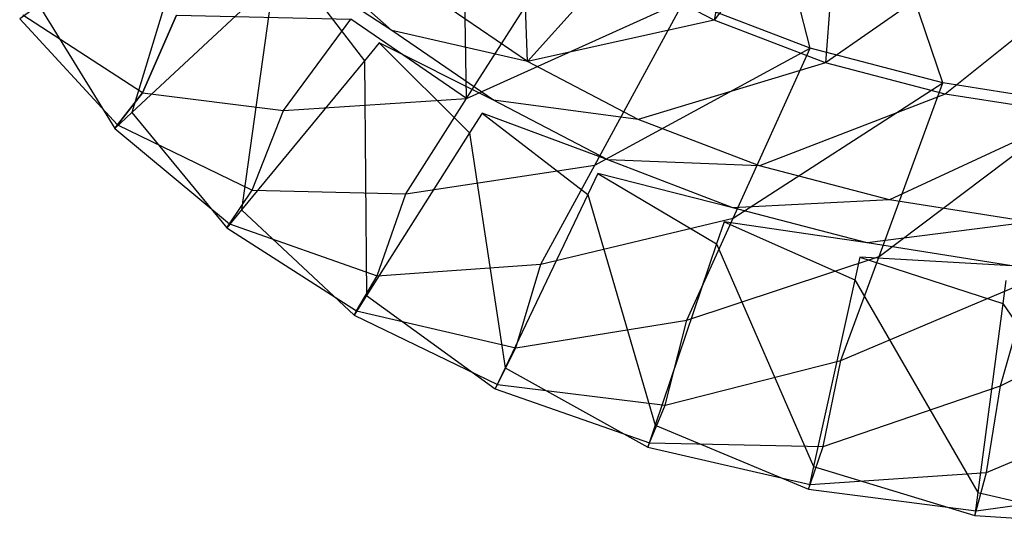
# Model space of a CAD drawing. Extents: x 0 to 0.45, y -0.35 to 0.
# Tile 1 of 30: x 0.023 to 0.151, y -0.348 to -0.282. Entities that reach past the tile are written whole.
import ezdxf

# ---------------------------------------------------------------- set-up
doc = ezdxf.new("R2010")
doc.units = 0
doc.layers.add('L1_WT_536045_0___REPLACEMTFOREM', color=7, linetype='CONTINUOUS')

msp = doc.modelspace()

# ---------------------------------------------------------------- linework, layer by layer
at = {"layer": 'L1_WT_536045_0___REPLACEMTFOREM', "color": 8}
for points, invisible_edges in [([(0.112822, -0.281796, 0.107016), (0.118123, -0.254024, 0.080334), (0.099575, -0.274899, 0.107016), (0.112822, -0.281796, 0.107016)], 13), ([(0.117382, -0.254701, 0.03577), (0.125311, -0.285448, 0.049616), (0.108965, -0.279192, 0.049616), (0.117382, -0.254701, 0.03577)], 13), ([(0.118123, -0.254024, 0.080334), (0.112822, -0.281796, 0.107016), (0.129411, -0.259901, 0.080334), (0.118123, -0.254024, 0.080334)], 14), ([(0.125311, -0.285448, 0.049616), (0.117382, -0.254701, 0.03577), (0.132542, -0.260504, 0.03577), (0.125311, -0.285448, 0.049616)], 14), ([(0.127293, -0.287335, 0.107016), (0.129411, -0.259901, 0.080334), (0.112822, -0.281796, 0.107016), (0.127293, -0.287335, 0.107016)], 13), ([(0.132542, -0.260504, 0.03577), (0.142564, -0.289945, 0.049616), (0.125311, -0.285448, 0.049616), (0.132542, -0.260504, 0.03577)], 13), ([(0.129411, -0.259901, 0.080334), (0.127293, -0.287335, 0.107016), (0.141742, -0.264621, 0.080334), (0.129411, -0.259901, 0.080334)], 14), ([(0.142564, -0.289945, 0.049616), (0.132542, -0.260504, 0.03577), (0.148544, -0.264674, 0.03577), (0.142564, -0.289945, 0.049616)], 14), ([(0.080153, -0.261968, 0.049616), (0.080639, -0.291963, 0.077308), (0.065594, -0.281683, 0.077308), (0.080153, -0.261968, 0.049616)], 13), ([(0.080639, -0.291963, 0.077308), (0.080153, -0.261968, 0.049616), (0.093824, -0.271308, 0.049616), (0.080639, -0.291963, 0.077308)], 14), ([(0.127293, -0.287335, 0.107016), (0.154992, -0.268074, 0.080334), (0.141742, -0.264621, 0.080334), (0.127293, -0.287335, 0.107016)], 13), ([(0.148544, -0.264674, 0.03577), (0.160419, -0.292779, 0.049616), (0.142564, -0.289945, 0.049616), (0.148544, -0.264674, 0.03577)], 13), ([(0.160419, -0.292779, 0.049616), (0.148544, -0.264674, 0.03577), (0.165103, -0.267303, 0.03577), (0.160419, -0.292779, 0.049616)], 14), ([(0.037117, -0.293796, 0.160385), (0.045743, -0.265306, 0.160385), (0.025041, -0.279853, 0.160385), (0.037117, -0.293796, 0.160385)], 13), ([(0.045743, -0.265306, 0.160385), (0.037117, -0.293796, 0.160385), (0.055524, -0.276598, 0.160385), (0.045743, -0.265306, 0.160385)], 14), ([(0.088545, -0.287179, 0.133701), (0.087802, -0.266855, 0.107016), (0.075737, -0.278428, 0.133701), (0.088545, -0.287179, 0.133701)], 14), ([(0.087802, -0.266855, 0.107016), (0.088545, -0.287179, 0.133701), (0.099575, -0.274899, 0.107016), (0.087802, -0.266855, 0.107016)], 13), ([(0.154992, -0.268074, 0.080334), (0.127293, -0.287335, 0.107016), (0.142843, -0.291387, 0.107016), (0.154992, -0.268074, 0.080334)], 14), ([(0.142843, -0.291387, 0.107016), (0.169245, -0.270336, 0.080334), (0.154992, -0.268074, 0.080334), (0.142843, -0.291387, 0.107016)], 13), ([(0.108965, -0.279192, 0.049616), (0.080639, -0.291963, 0.077308), (0.093824, -0.271308, 0.049616), (0.108965, -0.279192, 0.049616)], 13), ([(0.169245, -0.270336, 0.080334), (0.142843, -0.291387, 0.107016), (0.159569, -0.294043, 0.107016), (0.169245, -0.270336, 0.080334)], 14), ([(0.057749, -0.274519, 0.160385), (0.07091, -0.283144, 0.153648), (0.0595, -0.273034, 0.153648), (0.057749, -0.274519, 0.160385)], 13), ([(0.075737, -0.278428, 0.133701), (0.0595, -0.273034, 0.153648), (0.07091, -0.283144, 0.153648), (0.075737, -0.278428, 0.133701)], 14), ([(0.067348, -0.287077, 0.160385), (0.057749, -0.274519, 0.160385), (0.055524, -0.276598, 0.160385), (0.067348, -0.287077, 0.160385)], 13), ([(0.07091, -0.283144, 0.153648), (0.057749, -0.274519, 0.160385), (0.069279, -0.284737, 0.160385), (0.07091, -0.283144, 0.153648)], 14), ([(0.057749, -0.274519, 0.160385), (0.067348, -0.287077, 0.160385), (0.069279, -0.284737, 0.160385), (0.057749, -0.274519, 0.160385)], 14), ([(0.088545, -0.287179, 0.133701), (0.112822, -0.281796, 0.107016), (0.099575, -0.274899, 0.107016), (0.088545, -0.287179, 0.133701)], 13), ([(0.038486, -0.291231, 0.132692), (0.022943, -0.281149, 0.157458), (0.026366, -0.277237, 0.132692), (0.038486, -0.291231, 0.132692)], 14), ([(0.026366, -0.277237, 0.132692), (0.042913, -0.281154, 0.105), (0.038486, -0.291231, 0.132692), (0.026366, -0.277237, 0.132692)], 13), ([(0.051377, -0.306433, 0.160385), (0.055524, -0.276598, 0.160385), (0.037117, -0.293796, 0.160385), (0.051377, -0.306433, 0.160385)], 13), ([(0.055524, -0.276598, 0.160385), (0.051377, -0.306433, 0.160385), (0.067348, -0.287077, 0.160385), (0.055524, -0.276598, 0.160385)], 14), ([(0.07091, -0.283144, 0.153648), (0.088545, -0.287179, 0.133701), (0.075737, -0.278428, 0.133701), (0.07091, -0.283144, 0.153648)], 13), ([(0.034892, -0.295875, 0.160385), (0.025041, -0.279853, 0.160385), (0.022538, -0.281612, 0.160385), (0.034892, -0.295875, 0.160385)], 13), ([(0.025041, -0.279853, 0.160385), (0.034892, -0.295875, 0.160385), (0.037117, -0.293796, 0.160385), (0.025041, -0.279853, 0.160385)], 14), ([(0.080639, -0.291963, 0.077308), (0.108965, -0.279192, 0.049616), (0.097303, -0.300638, 0.077308), (0.080639, -0.291963, 0.077308)], 14), ([(0.125311, -0.285448, 0.049616), (0.097303, -0.300638, 0.077308), (0.108965, -0.279192, 0.049616), (0.125311, -0.285448, 0.049616)], 13), ([(0.035272, -0.295384, 0.157458), (0.022538, -0.281612, 0.160385), (0.022943, -0.281149, 0.157458), (0.035272, -0.295384, 0.157458)], 14), ([(0.022943, -0.281149, 0.157458), (0.038486, -0.291231, 0.132692), (0.035272, -0.295384, 0.157458), (0.022943, -0.281149, 0.157458)], 13), ([(0.056854, -0.293507, 0.105), (0.038486, -0.291231, 0.132692), (0.042913, -0.281154, 0.105), (0.056854, -0.293507, 0.105)], 13), ([(0.042913, -0.281154, 0.105), (0.065594, -0.281683, 0.077308), (0.056854, -0.293507, 0.105), (0.042913, -0.281154, 0.105)], 14), ([(0.022538, -0.281612, 0.160385), (0.035272, -0.295384, 0.157458), (0.034892, -0.295875, 0.160385), (0.022538, -0.281612, 0.160385)], 13), ([(0.080639, -0.291963, 0.077308), (0.056854, -0.293507, 0.105), (0.065594, -0.281683, 0.077308), (0.080639, -0.291963, 0.077308)], 13), ([(0.112822, -0.281796, 0.107016), (0.088545, -0.287179, 0.133701), (0.102957, -0.294683, 0.133701), (0.112822, -0.281796, 0.107016)], 14), ([(0.102957, -0.294683, 0.133701), (0.127293, -0.287335, 0.107016), (0.112822, -0.281796, 0.107016), (0.102957, -0.294683, 0.133701)], 13), ([(0.069279, -0.284737, 0.160385), (0.084133, -0.292178, 0.153648), (0.07091, -0.283144, 0.153648), (0.069279, -0.284737, 0.160385)], 13), ([(0.088545, -0.287179, 0.133701), (0.07091, -0.283144, 0.153648), (0.084133, -0.292178, 0.153648), (0.088545, -0.287179, 0.133701)], 14), ([(0.081023, -0.29642, 0.160385), (0.069279, -0.284737, 0.160385), (0.067348, -0.287077, 0.160385), (0.081023, -0.29642, 0.160385)], 13), ([(0.084133, -0.292178, 0.153648), (0.069279, -0.284737, 0.160385), (0.082642, -0.293867, 0.160385), (0.084133, -0.292178, 0.153648)], 14), ([(0.069279, -0.284737, 0.160385), (0.081023, -0.29642, 0.160385), (0.082642, -0.293867, 0.160385), (0.069279, -0.284737, 0.160385)], 14), ([(0.097303, -0.300638, 0.077308), (0.125311, -0.285448, 0.049616), (0.115291, -0.307524, 0.077308), (0.097303, -0.300638, 0.077308)], 14), ([(0.142564, -0.289945, 0.049616), (0.115291, -0.307524, 0.077308), (0.125311, -0.285448, 0.049616), (0.142564, -0.289945, 0.049616)], 13), ([(0.067635, -0.31754, 0.160385), (0.067348, -0.287077, 0.160385), (0.051377, -0.306433, 0.160385), (0.067635, -0.31754, 0.160385)], 13), ([(0.067348, -0.287077, 0.160385), (0.067635, -0.31754, 0.160385), (0.081023, -0.29642, 0.160385), (0.067348, -0.287077, 0.160385)], 14), ([(0.084133, -0.292178, 0.153648), (0.102957, -0.294683, 0.133701), (0.088545, -0.287179, 0.133701), (0.084133, -0.292178, 0.153648)], 13), ([(0.127293, -0.287335, 0.107016), (0.102957, -0.294683, 0.133701), (0.118701, -0.300709, 0.133701), (0.127293, -0.287335, 0.107016)], 14), ([(0.118701, -0.300709, 0.133701), (0.142843, -0.291387, 0.107016), (0.127293, -0.287335, 0.107016), (0.118701, -0.300709, 0.133701)], 13), ([(0.115291, -0.307524, 0.077308), (0.142564, -0.289945, 0.049616), (0.134278, -0.312472, 0.077308), (0.115291, -0.307524, 0.077308)], 14), ([(0.160419, -0.292779, 0.049616), (0.134278, -0.312472, 0.077308), (0.142564, -0.289945, 0.049616), (0.160419, -0.292779, 0.049616)], 13), ([(0.052766, -0.303885, 0.132692), (0.035272, -0.295384, 0.157458), (0.038486, -0.291231, 0.132692), (0.052766, -0.303885, 0.132692)], 13), ([(0.038486, -0.291231, 0.132692), (0.056854, -0.293507, 0.105), (0.052766, -0.303885, 0.132692), (0.038486, -0.291231, 0.132692)], 14), ([(0.142843, -0.291387, 0.107016), (0.118701, -0.300709, 0.133701), (0.135618, -0.305118, 0.133701), (0.142843, -0.291387, 0.107016)], 14), ([(0.135618, -0.305118, 0.133701), (0.159569, -0.294043, 0.107016), (0.142843, -0.291387, 0.107016), (0.135618, -0.305118, 0.133701)], 13), ([(0.056854, -0.293507, 0.105), (0.080639, -0.291963, 0.077308), (0.072724, -0.30435, 0.105), (0.056854, -0.293507, 0.105)], 14), ([(0.097303, -0.300638, 0.077308), (0.072724, -0.30435, 0.105), (0.080639, -0.291963, 0.077308), (0.097303, -0.300638, 0.077308)], 13), ([(0.082642, -0.293867, 0.160385), (0.099011, -0.299924, 0.153648), (0.084133, -0.292178, 0.153648), (0.082642, -0.293867, 0.160385)], 13), ([(0.102957, -0.294683, 0.133701), (0.084133, -0.292178, 0.153648), (0.099011, -0.299924, 0.153648), (0.102957, -0.294683, 0.133701)], 14), ([(0.134278, -0.312472, 0.077308), (0.160419, -0.292779, 0.049616), (0.153928, -0.315591, 0.077308), (0.134278, -0.312472, 0.077308)], 14), ([(0.049446, -0.308773, 0.160385), (0.037117, -0.293796, 0.160385), (0.034892, -0.295875, 0.160385), (0.049446, -0.308773, 0.160385)], 13), ([(0.037117, -0.293796, 0.160385), (0.049446, -0.308773, 0.160385), (0.051377, -0.306433, 0.160385), (0.037117, -0.293796, 0.160385)], 14), ([(0.072724, -0.30435, 0.105), (0.052766, -0.303885, 0.132692), (0.056854, -0.293507, 0.105), (0.072724, -0.30435, 0.105)], 13), ([(0.096382, -0.304416, 0.160385), (0.082642, -0.293867, 0.160385), (0.081023, -0.29642, 0.160385), (0.096382, -0.304416, 0.160385)], 13), ([(0.099011, -0.299924, 0.153648), (0.082642, -0.293867, 0.160385), (0.097677, -0.301695, 0.160385), (0.099011, -0.299924, 0.153648)], 14), ([(0.082642, -0.293867, 0.160385), (0.096382, -0.304416, 0.160385), (0.097677, -0.301695, 0.160385), (0.082642, -0.293867, 0.160385)], 14), ([(0.159569, -0.294043, 0.107016), (0.135618, -0.305118, 0.133701), (0.153815, -0.308007, 0.133701), (0.159569, -0.294043, 0.107016)], 14), ([(0.049797, -0.308256, 0.157458), (0.034892, -0.295875, 0.160385), (0.035272, -0.295384, 0.157458), (0.049797, -0.308256, 0.157458)], 13), ([(0.035272, -0.295384, 0.157458), (0.052766, -0.303885, 0.132692), (0.049797, -0.308256, 0.157458), (0.035272, -0.295384, 0.157458)], 14), ([(0.099011, -0.299924, 0.153648), (0.118701, -0.300709, 0.133701), (0.102957, -0.294683, 0.133701), (0.099011, -0.299924, 0.153648)], 13), ([(0.034892, -0.295875, 0.160385), (0.049797, -0.308256, 0.157458), (0.049446, -0.308773, 0.160385), (0.034892, -0.295875, 0.160385)], 14), ([(0.085663, -0.326926, 0.160385), (0.081023, -0.29642, 0.160385), (0.067635, -0.31754, 0.160385), (0.085663, -0.326926, 0.160385)], 13), ([(0.081023, -0.29642, 0.160385), (0.085663, -0.326926, 0.160385), (0.096382, -0.304416, 0.160385), (0.081023, -0.29642, 0.160385)], 14), ([(0.072724, -0.30435, 0.105), (0.097303, -0.300638, 0.077308), (0.090301, -0.313501, 0.105), (0.072724, -0.30435, 0.105)], 14), ([(0.115291, -0.307524, 0.077308), (0.090301, -0.313501, 0.105), (0.097303, -0.300638, 0.077308), (0.115291, -0.307524, 0.077308)], 13), ([(0.097677, -0.301695, 0.160385), (0.115263, -0.306146, 0.153648), (0.099011, -0.299924, 0.153648), (0.097677, -0.301695, 0.160385)], 13), ([(0.118701, -0.300709, 0.133701), (0.099011, -0.299924, 0.153648), (0.115263, -0.306146, 0.153648), (0.118701, -0.300709, 0.133701)], 14), ([(0.115263, -0.306146, 0.153648), (0.135618, -0.305118, 0.133701), (0.118701, -0.300709, 0.133701), (0.115263, -0.306146, 0.153648)], 13), ([(0.113136, -0.31083, 0.160385), (0.097677, -0.301695, 0.160385), (0.096382, -0.304416, 0.160385), (0.113136, -0.31083, 0.160385)], 13), ([(0.115263, -0.306146, 0.153648), (0.097677, -0.301695, 0.160385), (0.114102, -0.307982, 0.160385), (0.115263, -0.306146, 0.153648)], 14), ([(0.097677, -0.301695, 0.160385), (0.113136, -0.31083, 0.160385), (0.114102, -0.307982, 0.160385), (0.097677, -0.301695, 0.160385)], 14), ([(0.069022, -0.314991, 0.132692), (0.049797, -0.308256, 0.157458), (0.052766, -0.303885, 0.132692), (0.069022, -0.314991, 0.132692)], 13), ([(0.052766, -0.303885, 0.132692), (0.072724, -0.30435, 0.105), (0.069022, -0.314991, 0.132692), (0.052766, -0.303885, 0.132692)], 14), ([(0.090301, -0.313501, 0.105), (0.069022, -0.314991, 0.132692), (0.072724, -0.30435, 0.105), (0.090301, -0.313501, 0.105)], 13), ([(0.105144, -0.334384, 0.160385), (0.096382, -0.304416, 0.160385), (0.085663, -0.326926, 0.160385), (0.105144, -0.334384, 0.160385)], 13), ([(0.096382, -0.304416, 0.160385), (0.105144, -0.334384, 0.160385), (0.113136, -0.31083, 0.160385), (0.096382, -0.304416, 0.160385)], 14), ([(0.135618, -0.305118, 0.133701), (0.115263, -0.306146, 0.153648), (0.132727, -0.310697, 0.153648), (0.135618, -0.305118, 0.133701)], 14), ([(0.132727, -0.310697, 0.153648), (0.153815, -0.308007, 0.133701), (0.135618, -0.305118, 0.133701), (0.132727, -0.310697, 0.153648)], 13), ([(0.066016, -0.320093, 0.160385), (0.051377, -0.306433, 0.160385), (0.049446, -0.308773, 0.160385), (0.066016, -0.320093, 0.160385)], 13), ([(0.051377, -0.306433, 0.160385), (0.066016, -0.320093, 0.160385), (0.067635, -0.31754, 0.160385), (0.051377, -0.306433, 0.160385)], 14), ([(0.114102, -0.307982, 0.160385), (0.132727, -0.310697, 0.153648), (0.115263, -0.306146, 0.153648), (0.114102, -0.307982, 0.160385)], 13), ([(0.066334, -0.319554, 0.157458), (0.049446, -0.308773, 0.160385), (0.049797, -0.308256, 0.157458), (0.066334, -0.319554, 0.157458)], 13), ([(0.049797, -0.308256, 0.157458), (0.069022, -0.314991, 0.132692), (0.066334, -0.319554, 0.157458), (0.049797, -0.308256, 0.157458)], 14), ([(0.090301, -0.313501, 0.105), (0.115291, -0.307524, 0.077308), (0.109276, -0.320765, 0.105), (0.090301, -0.313501, 0.105)], 14), ([(0.134278, -0.312472, 0.077308), (0.109276, -0.320765, 0.105), (0.115291, -0.307524, 0.077308), (0.134278, -0.312472, 0.077308)], 13), ([(0.131103, -0.315512, 0.160385), (0.114102, -0.307982, 0.160385), (0.113136, -0.31083, 0.160385), (0.131103, -0.315512, 0.160385)], 13), ([(0.132727, -0.310697, 0.153648), (0.114102, -0.307982, 0.160385), (0.131751, -0.312581, 0.160385), (0.132727, -0.310697, 0.153648)], 14), ([(0.114102, -0.307982, 0.160385), (0.131103, -0.315512, 0.160385), (0.131751, -0.312581, 0.160385), (0.114102, -0.307982, 0.160385)], 14), ([(0.153815, -0.308007, 0.133701), (0.132727, -0.310697, 0.153648), (0.151513, -0.313679, 0.153648), (0.153815, -0.308007, 0.133701)], 14), ([(0.049446, -0.308773, 0.160385), (0.066334, -0.319554, 0.157458), (0.066016, -0.320093, 0.160385), (0.049446, -0.308773, 0.160385)], 14), ([(0.125737, -0.33975, 0.160385), (0.113136, -0.31083, 0.160385), (0.105144, -0.334384, 0.160385), (0.125737, -0.33975, 0.160385)], 13), ([(0.113136, -0.31083, 0.160385), (0.125737, -0.33975, 0.160385), (0.131103, -0.315512, 0.160385), (0.113136, -0.31083, 0.160385)], 14), ([(0.131751, -0.312581, 0.160385), (0.151513, -0.313679, 0.153648), (0.132727, -0.310697, 0.153648), (0.131751, -0.312581, 0.160385)], 13), ([(0.069022, -0.314991, 0.132692), (0.090301, -0.313501, 0.105), (0.087026, -0.324365, 0.132692), (0.069022, -0.314991, 0.132692)], 14), ([(0.109276, -0.320765, 0.105), (0.087026, -0.324365, 0.132692), (0.090301, -0.313501, 0.105), (0.109276, -0.320765, 0.105)], 13), ([(0.109276, -0.320765, 0.105), (0.134278, -0.312472, 0.077308), (0.129304, -0.325984, 0.105), (0.109276, -0.320765, 0.105)], 14), ([(0.153928, -0.315591, 0.077308), (0.129304, -0.325984, 0.105), (0.134278, -0.312472, 0.077308), (0.153928, -0.315591, 0.077308)], 13), ([(0.150345, -0.318566, 0.160385), (0.131751, -0.312581, 0.160385), (0.131103, -0.315512, 0.160385), (0.150345, -0.318566, 0.160385)], 13), ([(0.151513, -0.313679, 0.153648), (0.131751, -0.312581, 0.160385), (0.150735, -0.315595, 0.160385), (0.151513, -0.313679, 0.153648)], 14), ([(0.131751, -0.312581, 0.160385), (0.150345, -0.318566, 0.160385), (0.150735, -0.315595, 0.160385), (0.131751, -0.312581, 0.160385)], 14), ([(0.087026, -0.324365, 0.132692), (0.066334, -0.319554, 0.157458), (0.069022, -0.314991, 0.132692), (0.087026, -0.324365, 0.132692)], 13), ([(0.147119, -0.343144, 0.160385), (0.131103, -0.315512, 0.160385), (0.125737, -0.33975, 0.160385), (0.147119, -0.343144, 0.160385)], 13), ([(0.129304, -0.325984, 0.105), (0.153928, -0.315591, 0.077308), (0.150031, -0.329275, 0.105), (0.129304, -0.325984, 0.105)], 14), ([(0.131103, -0.315512, 0.160385), (0.147119, -0.343144, 0.160385), (0.150345, -0.318566, 0.160385), (0.131103, -0.315512, 0.160385)], 14), ([(0.173365, -0.317333, 0.077308), (0.150031, -0.329275, 0.105), (0.153928, -0.315591, 0.077308), (0.173365, -0.317333, 0.077308)], 13), ([(0.170238, -0.320349, 0.160385), (0.150735, -0.315595, 0.160385), (0.150345, -0.318566, 0.160385), (0.170238, -0.320349, 0.160385)], 13), ([(0.150031, -0.329275, 0.105), (0.173365, -0.317333, 0.077308), (0.170534, -0.331112, 0.105), (0.150031, -0.329275, 0.105)], 14), ([(0.084367, -0.329648, 0.160385), (0.067635, -0.31754, 0.160385), (0.066016, -0.320093, 0.160385), (0.084367, -0.329648, 0.160385)], 13), ([(0.067635, -0.31754, 0.160385), (0.084367, -0.329648, 0.160385), (0.085663, -0.326926, 0.160385), (0.067635, -0.31754, 0.160385)], 14), ([(0.168361, -0.345048, 0.160385), (0.150345, -0.318566, 0.160385), (0.147119, -0.343144, 0.160385), (0.168361, -0.345048, 0.160385)], 13), ([(0.150345, -0.318566, 0.160385), (0.168361, -0.345048, 0.160385), (0.170238, -0.320349, 0.160385), (0.150345, -0.318566, 0.160385)], 14), ([(0.084648, -0.329089, 0.157458), (0.066016, -0.320093, 0.160385), (0.066334, -0.319554, 0.157458), (0.084648, -0.329089, 0.157458)], 13), ([(0.066334, -0.319554, 0.157458), (0.087026, -0.324365, 0.132692), (0.084648, -0.329089, 0.157458), (0.066334, -0.319554, 0.157458)], 14), ([(0.066016, -0.320093, 0.160385), (0.084648, -0.329089, 0.157458), (0.084367, -0.329648, 0.160385), (0.066016, -0.320093, 0.160385)], 14), ([(0.087026, -0.324365, 0.132692), (0.109276, -0.320765, 0.105), (0.106462, -0.331805, 0.132692), (0.087026, -0.324365, 0.132692)], 14), ([(0.129304, -0.325984, 0.105), (0.106462, -0.331805, 0.132692), (0.109276, -0.320765, 0.105), (0.129304, -0.325984, 0.105)], 13), ([(0.106462, -0.331805, 0.132692), (0.084648, -0.329089, 0.157458), (0.087026, -0.324365, 0.132692), (0.106462, -0.331805, 0.132692)], 13), ([(0.106462, -0.331805, 0.132692), (0.129304, -0.325984, 0.105), (0.126977, -0.337151, 0.132692), (0.106462, -0.331805, 0.132692)], 14), ([(0.150031, -0.329275, 0.105), (0.126977, -0.337151, 0.132692), (0.129304, -0.325984, 0.105), (0.150031, -0.329275, 0.105)], 13), ([(0.104178, -0.337231, 0.160385), (0.085663, -0.326926, 0.160385), (0.084367, -0.329648, 0.160385), (0.104178, -0.337231, 0.160385)], 13), ([(0.085663, -0.326926, 0.160385), (0.104178, -0.337231, 0.160385), (0.105144, -0.334384, 0.160385), (0.085663, -0.326926, 0.160385)], 14), ([(0.104419, -0.336658, 0.157458), (0.084367, -0.329648, 0.160385), (0.084648, -0.329089, 0.157458), (0.104419, -0.336658, 0.157458)], 13), ([(0.084367, -0.329648, 0.160385), (0.104419, -0.336658, 0.157458), (0.104178, -0.337231, 0.160385), (0.084367, -0.329648, 0.160385)], 14), ([(0.084648, -0.329089, 0.157458), (0.106462, -0.331805, 0.132692), (0.104419, -0.336658, 0.157458), (0.084648, -0.329089, 0.157458)], 14), ([(0.126977, -0.337151, 0.132692), (0.150031, -0.329275, 0.105), (0.148208, -0.340522, 0.132692), (0.126977, -0.337151, 0.132692)], 14), ([(0.170534, -0.331112, 0.105), (0.148208, -0.340522, 0.132692), (0.150031, -0.329275, 0.105), (0.170534, -0.331112, 0.105)], 13), ([(0.148208, -0.340522, 0.132692), (0.170534, -0.331112, 0.105), (0.16921, -0.342403, 0.132692), (0.148208, -0.340522, 0.132692)], 14), ([(0.126977, -0.337151, 0.132692), (0.104419, -0.336658, 0.157458), (0.106462, -0.331805, 0.132692), (0.126977, -0.337151, 0.132692)], 13), ([(0.125088, -0.34268, 0.160385), (0.105144, -0.334384, 0.160385), (0.104178, -0.337231, 0.160385), (0.125088, -0.34268, 0.160385)], 13), ([(0.105144, -0.334384, 0.160385), (0.125088, -0.34268, 0.160385), (0.125737, -0.33975, 0.160385), (0.105144, -0.334384, 0.160385)], 14), ([(0.125288, -0.342096, 0.157458), (0.104178, -0.337231, 0.160385), (0.104419, -0.336658, 0.157458), (0.125288, -0.342096, 0.157458)], 13), ([(0.104178, -0.337231, 0.160385), (0.125288, -0.342096, 0.157458), (0.125088, -0.34268, 0.160385), (0.104178, -0.337231, 0.160385)], 14), ([(0.104419, -0.336658, 0.157458), (0.126977, -0.337151, 0.132692), (0.125288, -0.342096, 0.157458), (0.104419, -0.336658, 0.157458)], 14), ([(0.148208, -0.340522, 0.132692), (0.125288, -0.342096, 0.157458), (0.126977, -0.337151, 0.132692), (0.148208, -0.340522, 0.132692)], 13), ([(0.146728, -0.346116, 0.160385), (0.125737, -0.33975, 0.160385), (0.125088, -0.34268, 0.160385), (0.146728, -0.346116, 0.160385)], 13), ([(0.125737, -0.33975, 0.160385), (0.146728, -0.346116, 0.160385), (0.147119, -0.343144, 0.160385), (0.125737, -0.33975, 0.160385)], 14), ([(0.125288, -0.342096, 0.157458), (0.148208, -0.340522, 0.132692), (0.146885, -0.345525, 0.157458), (0.125288, -0.342096, 0.157458)], 14), ([(0.16921, -0.342403, 0.132692), (0.146885, -0.345525, 0.157458), (0.148208, -0.340522, 0.132692), (0.16921, -0.342403, 0.132692)], 13), ([(0.146885, -0.345525, 0.157458), (0.125088, -0.34268, 0.160385), (0.125288, -0.342096, 0.157458), (0.146885, -0.345525, 0.157458)], 13), ([(0.125088, -0.34268, 0.160385), (0.146885, -0.345525, 0.157458), (0.146728, -0.346116, 0.160385), (0.125088, -0.34268, 0.160385)], 14), ([(0.146885, -0.345525, 0.157458), (0.16921, -0.342403, 0.132692), (0.168248, -0.347439, 0.157458), (0.146885, -0.345525, 0.157458)], 14), ([(0.168134, -0.348034, 0.160385), (0.147119, -0.343144, 0.160385), (0.146728, -0.346116, 0.160385), (0.168134, -0.348034, 0.160385)], 13), ([(0.147119, -0.343144, 0.160385), (0.168134, -0.348034, 0.160385), (0.168361, -0.345048, 0.160385), (0.147119, -0.343144, 0.160385)], 14), ([(0.168248, -0.347439, 0.157458), (0.146728, -0.346116, 0.160385), (0.146885, -0.345525, 0.157458), (0.168248, -0.347439, 0.157458)], 13), ([(0.146728, -0.346116, 0.160385), (0.168248, -0.347439, 0.157458), (0.168134, -0.348034, 0.160385), (0.146728, -0.346116, 0.160385)], 14)]:
    msp.add_3dface(points, dxfattribs=dict(at, invisible_edges=invisible_edges))

doc.saveas('drawing.dxf')
